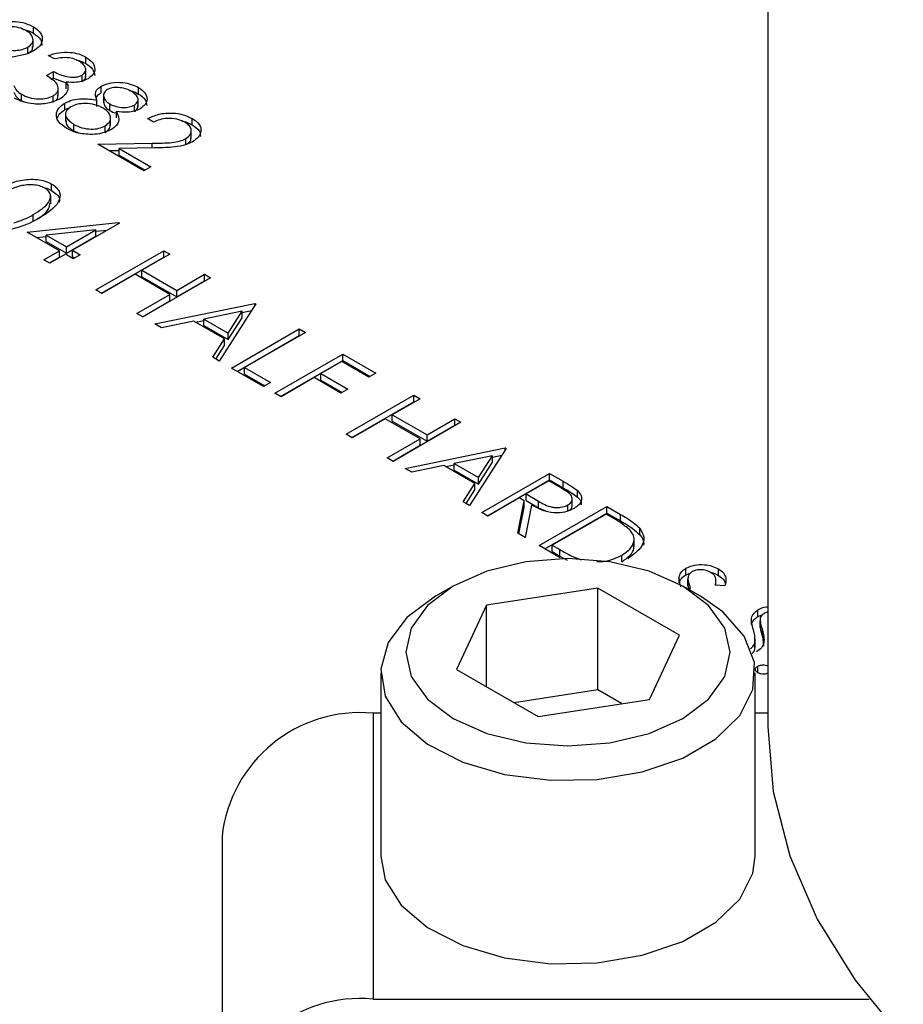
# Model space of a CAD drawing. Header units: inches. Extents: x 1802 to 2468, y -253 to -72.
# Tile 88 of 256: x 1861.73 to 1862.84, y -185.12 to -183.88. Entities that reach past the tile are written whole.
import ezdxf

# ---------------------------------------------------------------- set-up
doc = ezdxf.new("R2010")
doc.units = ezdxf.units.IN
doc.header["$LTSCALE"] = 0.5
doc.header["$MEASUREMENT"] = 0
doc.layers.add('SID-M-S', color=105, linetype='Continuous')

msp = doc.modelspace()

# ---------------------------------------------------------------- linework, layer by layer
at = {"layer": 'SID-M-S'}
for p, q in [((1862.66893, -182.80304), (1862.66893, -184.76804)), ((1861.74981, -183.89998), (1861.74981, -183.89181)), ((1861.74932, -183.91751), (1861.74932, -183.9073)), ((1861.74292, -183.92552), (1861.74292, -183.91735)), ((1861.7761, -183.93211), (1861.76849, -183.92772)), ((1861.8155, -183.9379), (1861.8155, -183.92974)), ((1861.76631, -183.95284), (1861.77501, -183.94781)), ((1861.77501, -183.95598), (1861.77501, -183.94781)), ((1861.8153, -183.9548), (1861.8153, -183.94459)), ((1861.77191, -183.95777), (1861.77501, -183.95598)), ((1861.77501, -183.95598), (1861.79087, -183.96194)), ((1861.79087, -183.96929), (1861.79087, -183.96113)), ((1861.81066, -183.96052), (1861.81066, -183.95235)), ((1861.73492, -183.98433), (1861.73492, -183.97616)), ((1861.78091, -183.97794), (1861.78091, -183.96773)), ((1861.83483, -183.9742), (1861.83483, -183.96603)), ((1861.83768, -183.97663), (1861.83768, -183.98683)), ((1861.88147, -183.97598), (1861.88147, -183.96782)), ((1861.73492, -183.98433), (1861.73975, -183.98639)), ((1861.77447, -183.98644), (1861.77447, -183.97827)), ((1861.78924, -183.99549), (1861.78924, -183.98733)), ((1861.82924, -183.99173), (1861.82924, -183.98357)), ((1861.84545, -183.99664), (1861.84545, -183.98847)), ((1861.88082, -183.99186), (1861.88082, -183.98165)), ((1861.78924, -183.99549), (1861.79554, -183.99296)), ((1861.79004, -184.00012), (1861.79004, -184.01033)), ((1861.85375, -184.00588), (1861.85375, -183.99772)), ((1861.87622, -183.99803), (1861.87622, -183.98987)), ((1861.84623, -184.01557), (1861.84623, -184.00536)), ((1861.90012, -184.01124), (1861.8925, -184.00684)), ((1861.94846, -184.01466), (1861.94846, -184.00649)), ((1861.80054, -184.02221), (1861.80054, -184.01405)), ((1861.80054, -184.02221), (1861.80628, -184.02465)), ((1861.83983, -184.02407), (1861.83983, -184.0159)), ((1861.94737, -184.0314), (1861.94737, -184.0212)), ((1861.83049, -184.03887), (1861.89852, -184.0376)), ((1861.89852, -184.04357), (1861.89852, -184.0376)), ((1861.94057, -184.03915), (1861.94057, -184.03185)), ((1861.88815, -184.07216), (1861.83049, -184.03887)), ((1861.84419, -184.04678), (1861.85737, -184.04653)), ((1861.90126, -184.04351), (1861.85737, -184.04434)), ((1861.85737, -184.04434), (1861.89685, -184.06713)), ((1861.85737, -184.0525), (1861.85737, -184.04434)), ((1861.85737, -184.0525), (1861.88978, -184.07122)), ((1861.89685, -184.06713), (1861.88815, -184.07216)), ((1861.77265, -184.09686), (1861.77265, -184.08869)), ((1861.77144, -184.11349), (1861.77144, -184.10328)), ((1861.74211, -184.14893), (1861.85587, -184.13673)), ((1861.74972, -184.13512), (1861.74972, -184.12695)), ((1861.85587, -184.13673), (1861.85742, -184.13763)), ((1861.85587, -184.13852), (1861.85587, -184.13673)), ((1861.78236, -184.17217), (1861.74211, -184.14893)), ((1861.82791, -184.14587), (1861.76577, -184.15254)), ((1861.79106, -184.16714), (1861.82791, -184.14587)), ((1861.85742, -184.13763), (1861.79867, -184.17154)), ((1861.82791, -184.15403), (1861.82791, -184.14587)), ((1861.82791, -184.1479), (1861.8423, -184.14635)), ((1861.75404, -184.15582), (1861.76577, -184.15456)), ((1861.76577, -184.15254), (1861.79106, -184.16714)), ((1861.76577, -184.16071), (1861.76577, -184.15254)), ((1861.76577, -184.16071), (1861.79106, -184.17531)), ((1861.79106, -184.17531), (1861.82791, -184.15403)), ((1861.76278, -184.18347), (1861.78236, -184.17217)), ((1861.78236, -184.18033), (1861.78236, -184.17217)), ((1861.79106, -184.17531), (1861.79106, -184.16714)), ((1861.79867, -184.17154), (1861.80847, -184.17719)), ((1861.79867, -184.1797), (1861.79867, -184.17154)), ((1861.82805, -184.22115), (1861.9129, -184.17217)), ((1861.9129, -184.17217), (1861.92051, -184.17656)), ((1861.9129, -184.18033), (1861.9129, -184.17217)), ((1861.77039, -184.18787), (1861.76278, -184.18347)), ((1861.76985, -184.18755), (1861.78236, -184.18033)), ((1861.78997, -184.17656), (1861.77039, -184.18787)), ((1861.79976, -184.18221), (1861.78997, -184.17656)), ((1861.79867, -184.1797), (1861.80139, -184.18127)), ((1861.80847, -184.17719), (1861.79976, -184.18221)), ((1861.83512, -184.22523), (1861.9129, -184.18033)), ((1861.92051, -184.17656), (1861.8857, -184.19666)), ((1861.9129, -184.18033), (1861.91344, -184.18065)), ((1861.8857, -184.19666), (1861.92922, -184.22178)), ((1861.8857, -184.20482), (1861.8857, -184.19666)), ((1861.877, -184.20168), (1861.83566, -184.22555)), ((1861.92051, -184.2268), (1861.877, -184.20168)), ((1861.8857, -184.20482), (1861.92922, -184.22994)), ((1861.97164, -184.20608), (1861.88679, -184.25506)), ((1861.92922, -184.22178), (1861.96403, -184.20168)), ((1861.92922, -184.22994), (1861.96403, -184.20985)), ((1861.96403, -184.20168), (1861.97164, -184.20608)), ((1861.96403, -184.20985), (1861.96403, -184.20168)), ((1861.96403, -184.20985), (1861.96457, -184.21016)), ((1861.83566, -184.22555), (1861.82805, -184.22115)), ((1861.92922, -184.22994), (1861.92922, -184.22178)), ((1861.87918, -184.25067), (1861.92051, -184.2268)), ((1861.88625, -184.25475), (1861.92051, -184.23497)), ((1861.92051, -184.23497), (1861.92051, -184.2268)), ((1861.90202, -184.26386), (1862.02712, -184.23811)), ((1862.01104, -184.24792), (1861.96326, -184.25776)), ((1862.02821, -184.23874), (1861.98252, -184.31033)), ((1861.99359, -184.27527), (1862.01104, -184.24792)), ((1862.01104, -184.24958), (1862.02284, -184.24715)), ((1862.01104, -184.25609), (1862.01104, -184.24792)), ((1862.02712, -184.23811), (1862.02821, -184.23874)), ((1862.02712, -184.24044), (1862.02712, -184.23811)), ((1861.88679, -184.25506), (1861.87918, -184.25067)), ((1861.95043, -184.2604), (1861.91033, -184.26865)), ((1861.9889, -184.28261), (1861.95043, -184.2604)), ((1861.95255, -184.26162), (1861.96326, -184.25942)), ((1861.96326, -184.26593), (1861.96326, -184.25776)), ((1861.96326, -184.25776), (1861.99359, -184.27527)), ((1861.99359, -184.28343), (1862.01104, -184.25609)), ((1861.91033, -184.26865), (1861.90202, -184.26386)), ((1861.96326, -184.26593), (1861.99359, -184.28343)), ((1861.99775, -184.31912), (1862.08261, -184.27014)), ((1862.08261, -184.27014), (1862.09022, -184.27453)), ((1862.08261, -184.2783), (1862.08261, -184.27014)), ((1861.97424, -184.30555), (1861.9889, -184.28261)), ((1861.9889, -184.29077), (1861.9889, -184.28261)), ((1861.99359, -184.28343), (1861.99359, -184.27527)), ((1862.00482, -184.3232), (1862.08261, -184.2783)), ((1862.09022, -184.27453), (1862.01407, -184.31849)), ((1862.08261, -184.2783), (1862.08315, -184.27861)), ((1861.97805, -184.30775), (1861.9889, -184.29077)), ((1861.98252, -184.31033), (1861.97424, -184.30555)), ((1862.05215, -184.35052), (1862.137, -184.30154)), ((1862.05922, -184.3546), (1862.137, -184.3097)), ((1862.137, -184.30154), (1862.17834, -184.3254)), ((1862.137, -184.3097), (1862.137, -184.30154)), ((1862.137, -184.3097), (1862.17126, -184.32948)), ((1862.038, -184.34236), (1861.99775, -184.31912)), ((1862.01407, -184.31849), (1862.04671, -184.33733)), ((1862.01407, -184.32666), (1862.01407, -184.31849)), ((1862.13591, -184.31096), (1862.1098, -184.32603)), ((1862.16963, -184.33042), (1862.13591, -184.31096)), ((1862.01407, -184.32666), (1862.03963, -184.34141)), ((1862.1011, -184.33105), (1862.05976, -184.35492)), ((1862.13482, -184.35052), (1862.1011, -184.33105)), ((1862.1098, -184.32603), (1862.14353, -184.3455)), ((1862.1098, -184.33419), (1862.1098, -184.32603)), ((1862.1098, -184.33419), (1862.13645, -184.34958)), ((1862.17834, -184.3254), (1862.16963, -184.33042)), ((1862.04671, -184.33733), (1862.038, -184.34236)), ((1862.14353, -184.3455), (1862.13482, -184.35052)), ((1862.05976, -184.35492), (1862.05215, -184.35052)), ((1862.14135, -184.40202), (1862.2262, -184.35303)), ((1862.23382, -184.35743), (1862.19901, -184.37752)), ((1862.2262, -184.35303), (1862.23382, -184.35743)), ((1862.2262, -184.3612), (1862.2262, -184.35303)), ((1862.14842, -184.4061), (1862.2262, -184.3612)), ((1862.2262, -184.3612), (1862.22675, -184.36151)), ((1862.1903, -184.38255), (1862.14896, -184.40641)), ((1862.23382, -184.40767), (1862.1903, -184.38255)), ((1862.19901, -184.37752), (1862.24252, -184.40264)), ((1862.19901, -184.38569), (1862.19901, -184.37752)), ((1862.24252, -184.40264), (1862.27733, -184.38255)), ((1862.27733, -184.38255), (1862.28495, -184.38694)), ((1862.27733, -184.39071), (1862.27733, -184.38255)), ((1862.19901, -184.38569), (1862.24252, -184.41081)), ((1862.28495, -184.38694), (1862.20009, -184.43593)), ((1862.24252, -184.41081), (1862.27733, -184.39071)), ((1862.27733, -184.39071), (1862.27787, -184.39103)), ((1862.14896, -184.40641), (1862.14135, -184.40202)), ((1862.19248, -184.43153), (1862.23382, -184.40767)), ((1862.23382, -184.41583), (1862.23382, -184.40767)), ((1862.24252, -184.41081), (1862.24252, -184.40264)), ((1862.19955, -184.43562), (1862.23382, -184.41583)), ((1862.21532, -184.44472), (1862.34043, -184.41897)), ((1862.34152, -184.4196), (1862.29583, -184.49119)), ((1862.34043, -184.41897), (1862.34152, -184.4196)), ((1862.34043, -184.42131), (1862.34043, -184.41897)), ((1862.20009, -184.43593), (1862.19248, -184.43153)), ((1862.32435, -184.42879), (1862.27657, -184.43863)), ((1862.30689, -184.45613), (1862.32435, -184.42879)), ((1862.32435, -184.43045), (1862.33614, -184.42802)), ((1862.32435, -184.43695), (1862.32435, -184.42879)), ((1862.22364, -184.44952), (1862.21532, -184.44472)), ((1862.26373, -184.44127), (1862.22364, -184.44952)), ((1862.3022, -184.46347), (1862.26373, -184.44127)), ((1862.26585, -184.44249), (1862.27657, -184.44028)), ((1862.27657, -184.43863), (1862.30689, -184.45613)), ((1862.27657, -184.44679), (1862.27657, -184.43863)), ((1862.30689, -184.4643), (1862.32435, -184.43695)), ((1862.27657, -184.44679), (1862.30689, -184.4643)), ((1862.30689, -184.4643), (1862.30689, -184.45613)), ((1862.31106, -184.49999), (1862.39591, -184.451)), ((1862.39591, -184.451), (1862.41289, -184.4608)), ((1862.39591, -184.45917), (1862.39591, -184.451)), ((1862.28755, -184.48642), (1862.3022, -184.46347)), ((1862.3022, -184.47164), (1862.3022, -184.46347)), ((1862.31813, -184.50407), (1862.39591, -184.45917)), ((1862.39482, -184.46042), (1862.36654, -184.47675)), ((1862.41073, -184.46961), (1862.39482, -184.46042)), ((1862.39591, -184.45917), (1862.41289, -184.46897)), ((1862.41289, -184.46897), (1862.41289, -184.4608)), ((1862.29136, -184.48861), (1862.3022, -184.47164)), ((1862.35783, -184.48177), (1862.31867, -184.50438)), ((1862.36402, -184.48535), (1862.35783, -184.48177)), ((1862.36654, -184.47675), (1862.38195, -184.48579)), ((1862.36654, -184.48492), (1862.36654, -184.47675)), ((1862.42433, -184.49198), (1862.42433, -184.48177)), ((1862.43096, -184.48073), (1862.43096, -184.47257)), ((1862.29583, -184.49119), (1862.28755, -184.48642)), ((1862.35603, -184.52595), (1862.36402, -184.48535)), ((1862.35747, -184.52678), (1862.36402, -184.49351)), ((1862.36402, -184.49351), (1862.36402, -184.48535)), ((1862.37344, -184.49078), (1862.36545, -184.53139)), ((1862.36654, -184.48492), (1862.38195, -184.49395)), ((1862.38195, -184.49395), (1862.38195, -184.48579)), ((1862.38195, -184.49395), (1862.39062, -184.49765)), ((1862.38285, -184.54143), (1862.46771, -184.49245)), ((1862.41892, -184.49863), (1862.41892, -184.49047)), ((1862.46771, -184.49245), (1862.48484, -184.50234)), ((1862.46771, -184.50062), (1862.46771, -184.49245)), ((1862.31867, -184.50438), (1862.31106, -184.49999)), ((1862.38993, -184.54552), (1862.46771, -184.50062)), ((1862.46662, -184.50187), (1862.39917, -184.54081)), ((1862.47259, -184.50531), (1862.46662, -184.50187)), ((1862.46771, -184.50062), (1862.48484, -184.51051)), ((1862.48484, -184.51051), (1862.48484, -184.50234)), ((1862.36545, -184.53139), (1862.35603, -184.52595)), ((1862.50871, -184.52782), (1862.50871, -184.51965)), ((1862.40915, -184.55661), (1862.38285, -184.54143)), ((1862.39917, -184.54081), (1862.40891, -184.54643)), ((1862.39917, -184.54897), (1862.39917, -184.54081)), ((1862.50167, -184.54286), (1862.50167, -184.53266)), ((1862.39917, -184.54897), (1862.40891, -184.55459)), ((1862.40891, -184.55459), (1862.40891, -184.54643)), ((1862.40891, -184.55459), (1862.41806, -184.55954)), ((1862.48623, -184.56151), (1862.48623, -184.55335)), ((1862.36636, -184.56169), (1862.31737, -184.5734)), ((1862.41893, -184.55769), (1862.36636, -184.56169)), ((1862.4715, -184.56169), (1862.41893, -184.55769)), ((1862.52049, -184.5734), (1862.4715, -184.56169)), ((1862.31737, -184.5734), (1862.2753, -184.59204)), ((1862.56256, -184.59204), (1862.52049, -184.5734)), ((1862.5583, -184.58818), (1862.5583, -184.58002)), ((1862.56648, -184.57799), (1862.56648, -184.56982)), ((1862.56648, -184.57799), (1862.57184, -184.57603)), ((1862.60719, -184.57863), (1862.60719, -184.57046)), ((1862.2753, -184.59204), (1862.24302, -184.61633)), ((1862.27527, -184.59205), (1862.25317, -184.60482)), ((1862.59484, -184.61633), (1862.56256, -184.59204)), ((1862.58468, -184.60482), (1862.56258, -184.59205)), ((1862.56907, -184.58178), (1862.56907, -184.59199)), ((1862.56908, -184.59173), (1862.56908, -184.58357)), ((1862.56918, -184.59097), (1862.56908, -184.59173)), ((1862.56908, -184.59173), (1862.57018, -184.59644)), ((1862.61543, -184.5918), (1862.60333, -184.59084)), ((1862.6041, -184.5909), (1862.6041, -184.58395)), ((1862.2532, -184.6048), (1862.21719, -184.6316)), ((1862.45629, -184.59447), (1862.31687, -184.61604)), ((1862.55835, -184.65339), (1862.45629, -184.59447)), ((1862.45629, -184.72206), (1862.45629, -184.59447)), ((1862.57204, -184.59751), (1862.57204, -184.59503)), ((1862.61278, -184.62442), (1862.58468, -184.60482)), ((1862.24302, -184.61633), (1862.22273, -184.64461)), ((1862.31687, -184.61604), (1862.27951, -184.69652)), ((1862.31687, -184.71809), (1862.31687, -184.61604)), ((1862.61513, -184.64461), (1862.59484, -184.61633)), ((1862.63945, -184.65464), (1862.61278, -184.62442)), ((1862.65677, -184.63011), (1862.65677, -184.62195)), ((1862.65677, -184.63011), (1862.66213, -184.62816)), ((1862.66893, -184.6245), (1862.66474, -184.62614)), ((1862.21719, -184.6316), (1862.19386, -184.66273)), ((1862.6486, -184.64031), (1862.6486, -184.63214)), ((1862.65937, -184.6339), (1862.65937, -184.64411)), ((1862.65937, -184.64386), (1862.65937, -184.63569)), ((1862.22273, -184.64461), (1862.2158, -184.67496)), ((1862.52099, -184.73388), (1862.55835, -184.65339)), ((1862.62205, -184.67496), (1862.61513, -184.64461)), ((1862.65226, -184.68774), (1862.63945, -184.65464)), ((1862.65948, -184.64309), (1862.65937, -184.64386)), ((1862.66233, -184.65532), (1862.66233, -184.64716)), ((1862.19386, -184.66273), (1862.18467, -184.69622)), ((1862.65273, -184.67164), (1862.65273, -184.66347)), ((1862.65318, -184.66887), (1862.65318, -184.65866)), ((1862.66233, -184.65532), (1862.66351, -184.6673)), ((1862.2158, -184.67496), (1862.22273, -184.70531)), ((1862.61513, -184.70531), (1862.62205, -184.67496)), ((1862.64744, -184.6704), (1862.64744, -184.67004)), ((1862.65042, -184.72164), (1862.65226, -184.68774)), ((1862.18455, -184.70047), (1862.18455, -184.93013)), ((1862.18467, -184.69622), (1862.1902, -184.72999)), ((1862.27951, -184.69652), (1862.38157, -184.75544)), ((1862.6533, -184.93013), (1862.6533, -184.70047)), ((1862.65645, -184.70064), (1862.65645, -184.69247)), ((1862.22273, -184.70531), (1862.24302, -184.73359)), ((1862.59484, -184.73359), (1862.61513, -184.70531)), ((1862.45629, -184.72206), (1862.35175, -184.73823)), ((1862.48611, -184.73927), (1862.45629, -184.72206)), ((1862.63403, -184.75421), (1862.65042, -184.72164)), ((1862.1902, -184.72999), (1862.2101, -184.7619)), ((1862.24302, -184.73359), (1862.2753, -184.75787)), ((1862.38157, -184.75544), (1862.52099, -184.73388)), ((1862.56256, -184.75787), (1862.59484, -184.73359)), ((1862.17493, -184.75117), (1862.17493, -185.10908)), ((1862.18455, -184.75117), (1862.17493, -184.75117)), ((1862.66893, -184.75117), (1862.6533, -184.75117)), ((1862.2101, -184.7619), (1862.24312, -184.78995)), ((1862.2753, -184.75787), (1862.31737, -184.77651)), ((1862.52049, -184.77651), (1862.56256, -184.75787)), ((1862.60412, -184.7834), (1862.63403, -184.75421)), ((1862.31737, -184.77651), (1862.36636, -184.78822)), ((1862.4715, -184.78822), (1862.52049, -184.77651)), ((1862.66893, -184.76804), (1862.67585, -184.84938)), ((1862.24312, -184.78995), (1862.28719, -184.81238)), ((1862.36636, -184.78822), (1862.41893, -184.79222)), ((1862.41893, -184.79222), (1862.4715, -184.78822)), ((1862.56258, -184.80738), (1862.60412, -184.7834)), ((1862.28719, -184.81238), (1862.33954, -184.82778)), ((1862.51201, -184.82465), (1862.56258, -184.80738)), ((1862.45559, -184.83411), (1862.51201, -184.82465)), ((1862.33954, -184.82778), (1862.39687, -184.83517)), ((1862.39687, -184.83517), (1862.45559, -184.83411)), ((1862.67585, -184.84938), (1862.69655, -184.92994)), ((1861.98593, -184.90549), (1861.98593, -185.26341)), ((1862.18455, -184.93013), (1862.1902, -184.95964)), ((1862.65042, -184.95129), (1862.6533, -184.93013)), ((1862.69655, -184.92994), (1862.73083, -185.00893)), ((1862.1902, -184.95964), (1862.2101, -184.99155)), ((1862.63403, -184.98386), (1862.65042, -184.95129)), ((1862.60412, -185.01305), (1862.63403, -184.98386)), ((1862.2101, -184.99155), (1862.24312, -185.0196)), ((1862.73083, -185.00893), (1862.77835, -185.08561)), ((1862.24312, -185.0196), (1862.28719, -185.04203)), ((1862.56258, -185.03703), (1862.60412, -185.01305)), ((1862.51201, -185.0543), (1862.56258, -185.03703)), ((1862.28719, -185.04203), (1862.33954, -185.05743)), ((1862.33954, -185.05743), (1862.39687, -185.06483)), ((1862.45559, -185.06376), (1862.51201, -185.0543)), ((1862.39687, -185.06483), (1862.45559, -185.06376)), ((1862.77835, -185.08561), (1862.83867, -185.15923)), ((1862.17493, -185.10908), (1862.79593, -185.10908))]:
    msp.add_line(p, q, dxfattribs=at)
for centre in [(1862.15918, -184.92478), (1862.15918, -185.2827)]:
    msp.add_arc(centre, 0.17432, 84.81742, 173.64866, dxfattribs=at)
for points, knots in [([(1861.69681, -183.89122), (1861.70119, -183.88923), (1861.70995, -183.88524), (1861.72596, -183.88465), (1861.73975, -183.88699), (1861.74646, -183.8902), (1861.74981, -183.89181)], [0, 0, 0, 0, 0.2795384, 0.558851, 0.7794523, 1, 1, 1, 1]), ([(1861.74071, -183.89661), (1861.73781, -183.89523), (1861.73201, -183.89247), (1861.72151, -183.89135), (1861.71177, -183.89216), (1861.70715, -183.8943), (1861.70485, -183.89537)], [0, 0, 0, 0, 0.2800921, 0.5600105, 0.7801305, 1, 1, 1, 1]), ([(1861.73727, -183.89524), (1861.73796, -183.89535), (1861.74282, -183.89615), (1861.74658, -183.89821), (1861.74981, -183.89998)], [0, 0, 0, 0, 0.1419732, 1, 1, 1, 1]), ([(1861.74292, -183.91735), (1861.74518, -183.9156), (1861.74969, -183.91208), (1861.74953, -183.90579), (1861.74652, -183.90047), (1861.74265, -183.8979), (1861.74071, -183.89661)], [0, 0, 0, 0, 0.2787219, 0.5585693, 0.7791712, 1, 1, 1, 1]), ([(1861.74981, -183.89181), (1861.75321, -183.8943), (1861.76001, -183.89927), (1861.76184, -183.90832), (1861.75819, -183.91627), (1861.75275, -183.92012), (1861.75003, -183.92204)], [0, 0, 0, 0, 0.2797299, 0.5591633, 0.7796116, 1, 1, 1, 1]), ([(1861.74981, -183.89998), (1861.75337, -183.90246), (1861.75976, -183.90691), (1861.76018, -183.91263), (1861.76037, -183.91516)], [0, 0, 0, 0, 0.55803835, 1, 1, 1, 1]), ([(1861.70777, -183.91653), (1861.7106, -183.91792), (1861.71625, -183.92069), (1861.72672, -183.9217), (1861.73618, -183.92056), (1861.74068, -183.91842), (1861.74292, -183.91735)], [0, 0, 0, 0, 0.2803193, 0.5595299, 0.7797528, 1, 1, 1, 1]), ([(1861.75003, -183.92204), (1861.74664, -183.92364), (1861.74106, -183.92627), (1861.73174, -183.92845), (1861.72363, -183.92982), (1861.7181, -183.93046), (1861.71533, -183.93079)], [0, 0, 0, 0, 0.3392949, 0.5594254, 0.7796947, 1, 1, 1, 1]), ([(1861.74292, -183.92552), (1861.74535, -183.92377), (1861.74913, -183.92107), (1861.74884, -183.91768), (1861.74873, -183.91648)], [0, 0, 0, 0, 0.6442617, 1, 1, 1, 1]), ([(1861.76849, -183.92772), (1861.77273, -183.9264), (1861.7812, -183.92376), (1861.79489, -183.92334), (1861.80688, -183.92548), (1861.81263, -183.92832), (1861.8155, -183.92974)], [0, 0, 0, 0, 0.2802877, 0.5596797, 0.7797465, 1, 1, 1, 1]), ([(1861.8069, -183.93482), (1861.80452, -183.93365), (1861.79976, -183.93131), (1861.78851, -183.92971), (1861.78081, -183.9312), (1861.7761, -183.93211)], [0, 0, 0, 0, 0.280636, 0.5603644, 1, 1, 1, 1]), ([(1861.80381, -183.93352), (1861.80471, -183.93368), (1861.80924, -183.93443), (1861.81272, -183.93636), (1861.8155, -183.9379)], [0, 0, 0, 0, 0.199798, 1, 1, 1, 1]), ([(1861.81066, -183.95235), (1861.81245, -183.95082), (1861.81605, -183.94775), (1861.81505, -183.94083), (1861.80999, -183.9371), (1861.8069, -183.93482)], [0, 0, 0, 0, 0.278859, 0.5600742, 1, 1, 1, 1]), ([(1861.8155, -183.92974), (1861.81857, -183.93193), (1861.8247, -183.93632), (1861.82747, -183.94421), (1861.82528, -183.9515), (1861.82059, -183.95501), (1861.81824, -183.95677)], [0, 0, 0, 0, 0.280085, 0.5598683, 0.7800992, 1, 1, 1, 1]), ([(1861.8155, -183.9379), (1861.81866, -183.9401), (1861.82489, -183.94443), (1861.82601, -183.95001), (1861.82657, -183.95277)], [0, 0, 0, 0, 0.5069595, 1, 1, 1, 1]), ([(1861.77501, -183.94781), (1861.78025, -183.95032), (1861.7881, -183.95409), (1861.80011, -183.95527), (1861.80674, -183.95422), (1861.80935, -183.95298), (1861.81066, -183.95235)], [0, 0, 0, 0, 0.4994185, 0.749016, 0.8745437, 1, 1, 1, 1]), ([(1861.77447, -183.97827), (1861.77583, -183.97734), (1861.77854, -183.97549), (1861.78125, -183.97088), (1861.78066, -183.9621), (1861.77205, -183.95654), (1861.76631, -183.95284)], [0, 0, 0, 0, 0.125587, 0.2511907, 0.500605, 1, 1, 1, 1]), ([(1861.81824, -183.95677), (1861.81614, -183.95782), (1861.81195, -183.95993), (1861.80238, -183.96192), (1861.79523, -183.96143), (1861.79087, -183.96113)], [0, 0, 0, 0, 0.2805082, 0.5607923, 1, 1, 1, 1]), ([(1861.79087, -183.96113), (1861.79182, -183.96286), (1861.79351, -183.96596), (1861.79303, -183.96919), (1861.79283, -183.97062)], [0, 0, 0, 0, 0.5597945, 1, 1, 1, 1]), ([(1861.81066, -183.96052), (1861.81269, -183.959), (1861.81546, -183.95693), (1861.81497, -183.95445), (1861.81484, -183.95379)], [0, 0, 0, 0, 0.7358714, 1, 1, 1, 1]), ([(1861.83483, -183.96603), (1861.83883, -183.96442), (1861.84684, -183.96119), (1861.86089, -183.96116), (1861.87276, -183.96353), (1861.87857, -183.96639), (1861.88147, -183.96782)], [0, 0, 0, 0, 0.2788058, 0.5584573, 0.7791595, 1, 1, 1, 1]), ([(1861.72533, -183.96533), (1861.72624, -183.96761), (1861.72788, -183.97171), (1861.73276, -183.9748), (1861.73492, -183.97616)], [0, 0, 0, 0, 0.558748, 1, 1, 1, 1]), ([(1861.72533, -183.97349), (1861.72624, -183.97578), (1861.72788, -183.97988), (1861.73276, -183.98296), (1861.73492, -183.98433)], [0, 0, 0, 0, 0.558748, 1, 1, 1, 1]), ([(1861.73492, -183.97616), (1861.73806, -183.97775), (1861.74432, -183.98091), (1861.75583, -183.98247), (1861.7667, -183.98177), (1861.77188, -183.97943), (1861.77447, -183.97827)], [0, 0, 0, 0, 0.2805991, 0.5601509, 0.7803026, 1, 1, 1, 1]), ([(1861.79283, -183.97062), (1861.79186, -183.97305), (1861.79012, -183.97741), (1861.78505, -183.98077), (1861.78282, -183.98224)], [0, 0, 0, 0, 0.5594191, 1, 1, 1, 1]), ([(1861.82924, -183.98357), (1861.82801, -183.98007), (1861.8263, -183.97518), (1861.8302, -183.9692), (1861.83329, -183.96709), (1861.83483, -183.96603)], [0, 0, 0, 0, 0.5577522, 0.7789324, 1, 1, 1, 1]), ([(1861.82882, -183.9801), (1861.82932, -183.97921), (1861.83054, -183.977), (1861.83323, -183.97524), (1861.83483, -183.9742)], [0, 0, 0, 0, 0.4033711, 1, 1, 1, 1]), ([(1861.84233, -183.9705), (1861.84055, -183.97207), (1861.83699, -183.97523), (1861.83776, -183.9806), (1861.84046, -183.98514), (1861.84379, -183.98736), (1861.84545, -183.98847)], [0, 0, 0, 0, 0.2777214, 0.5582236, 0.7790716, 1, 1, 1, 1]), ([(1861.87234, -183.9726), (1861.86996, -183.9714), (1861.86521, -183.969), (1861.85662, -183.96765), (1861.84829, -183.96788), (1861.84431, -183.96963), (1861.84233, -183.9705)], [0, 0, 0, 0, 0.2806507, 0.5605655, 0.7806204, 1, 1, 1, 1]), ([(1861.86988, -183.97153), (1861.87073, -183.97169), (1861.87519, -183.97253), (1861.87866, -183.97444), (1861.88147, -183.97598)], [0, 0, 0, 0, 0.1903595, 1, 1, 1, 1]), ([(1861.87622, -183.98987), (1861.87794, -183.98835), (1861.88141, -183.9853), (1861.88079, -183.97843), (1861.87555, -183.97481), (1861.87234, -183.9726)], [0, 0, 0, 0, 0.2789711, 0.5599188, 1, 1, 1, 1]), ([(1861.88147, -183.96782), (1861.88448, -183.96999), (1861.8905, -183.97432), (1861.89284, -183.98214), (1861.89054, -183.98927), (1861.88587, -183.99271), (1861.88354, -183.99443)], [0, 0, 0, 0, 0.2799289, 0.5596229, 0.7799456, 1, 1, 1, 1]), ([(1861.88147, -183.97598), (1861.88458, -183.97815), (1861.89058, -183.98233), (1861.89144, -183.98772), (1861.89186, -183.99032)], [0, 0, 0, 0, 0.5182011, 1, 1, 1, 1]), ([(1861.78282, -183.98224), (1861.77804, -183.9843), (1861.76849, -183.9884), (1861.75137, -183.98909), (1861.7367, -183.98636), (1861.72962, -183.98286), (1861.72608, -183.98111)], [0, 0, 0, 0, 0.279304, 0.55883826, 0.77927695, 1, 1, 1, 1]), ([(1861.77745, -183.98412), (1861.77771, -183.98393), (1861.77924, -183.98279), (1861.78073, -183.98028), (1861.78033, -183.97801), (1861.78014, -183.97693)], [0, 0, 0, 0, 0.09586224, 0.5737014, 1, 1, 1, 1]), ([(1861.79176, -184.01902), (1861.78791, -184.0165), (1861.78023, -184.01148), (1861.77755, -184.00199), (1861.78075, -183.99349), (1861.78641, -183.98938), (1861.78924, -183.98733)], [0, 0, 0, 0, 0.2805448, 0.5592692, 0.7798157, 1, 1, 1, 1]), ([(1861.78924, -183.98733), (1861.79236, -183.98585), (1861.79858, -183.9829), (1861.81308, -183.98111), (1861.82311, -183.98264), (1861.82924, -183.98357)], [0, 0, 0, 0, 0.2799866, 0.5599013, 1, 1, 1, 1]), ([(1861.83694, -183.99361), (1861.8337, -183.99203), (1861.82723, -183.98888), (1861.81546, -183.98757), (1861.80447, -183.98832), (1861.79922, -183.99069), (1861.7966, -183.99187)], [0, 0, 0, 0, 0.2802829, 0.5601377, 0.7802983, 1, 1, 1, 1]), ([(1861.83812, -183.98581), (1861.83805, -183.98691), (1861.83788, -183.98947), (1861.84055, -183.99331), (1861.84382, -183.99553), (1861.84545, -183.99664)], [0, 0, 0, 0, 0.2732103, 0.636539, 1, 1, 1, 1]), ([(1861.84545, -183.98847), (1861.84794, -183.98964), (1861.85292, -183.99196), (1861.86181, -183.99312), (1861.87012, -183.99244), (1861.87419, -183.99072), (1861.87622, -183.98987)], [0, 0, 0, 0, 0.28023702, 0.56014541, 0.78043479, 1, 1, 1, 1]), ([(1861.78004, -184.00593), (1861.78045, -184.00456), (1861.78164, -184.0006), (1861.78624, -183.99751), (1861.78924, -183.99549)], [0, 0, 0, 0, 0.3463752, 1, 1, 1, 1]), ([(1861.7966, -183.99187), (1861.79425, -183.99378), (1861.78954, -183.9976), (1861.78991, -184.00645), (1861.79651, -184.01117), (1861.80054, -184.01405)], [0, 0, 0, 0, 0.2798334, 0.5601982, 1, 1, 1, 1]), ([(1861.83983, -184.0159), (1861.84215, -184.01399), (1861.8468, -184.01015), (1861.84637, -184.00344), (1861.84316, -183.99775), (1861.83901, -183.99499), (1861.83694, -183.99361)], [0, 0, 0, 0, 0.2783033, 0.5585094, 0.7791463, 1, 1, 1, 1]), ([(1861.84545, -183.99664), (1861.84783, -183.99797), (1861.85033, -183.99938), (1861.85359, -183.99979), (1861.85375, -183.99981)], [0, 0, 0, 0, 0.9510596, 1, 1, 1, 1]), ([(1861.85375, -183.99772), (1861.85564, -184.00218), (1861.85828, -184.0084), (1861.8536, -184.01618), (1861.8496, -184.01886), (1861.84759, -184.02021)], [0, 0, 0, 0, 0.5582714, 0.7790888, 1, 1, 1, 1]), ([(1861.88354, -183.99443), (1861.88124, -183.99554), (1861.87663, -183.99777), (1861.86591, -183.9993), (1861.85836, -183.99832), (1861.85375, -183.99772)], [0, 0, 0, 0, 0.2801589, 0.560243, 1, 1, 1, 1]), ([(1861.87622, -183.99803), (1861.87815, -183.99651), (1861.88095, -183.99431), (1861.88047, -183.99167), (1861.88032, -183.99085)], [0, 0, 0, 0, 0.6877315, 1, 1, 1, 1]), ([(1861.8925, -184.00684), (1861.89712, -184.00475), (1861.90635, -184.00056), (1861.92302, -183.9993), (1861.93789, -184.00135), (1861.94493, -184.00478), (1861.94846, -184.00649)], [0, 0, 0, 0, 0.2800291, 0.5595146, 0.7796675, 1, 1, 1, 1]), ([(1861.79079, -184.0093), (1861.79066, -184.01054), (1861.79014, -184.01546), (1861.79609, -184.01932), (1861.80054, -184.02221)], [0, 0, 0, 0, 0.2520265, 1, 1, 1, 1]), ([(1861.93937, -184.01129), (1861.93617, -184.00979), (1861.92979, -184.00678), (1861.91795, -184.00606), (1861.90778, -184.00786), (1861.90267, -184.01011), (1861.90012, -184.01124)], [0, 0, 0, 0, 0.2796987, 0.5588466, 0.7791762, 1, 1, 1, 1]), ([(1861.93537, -184.00976), (1861.93605, -184.00985), (1861.94117, -184.01055), (1861.94507, -184.01275), (1861.94846, -184.01466)], [0, 0, 0, 0, 0.131317, 1, 1, 1, 1]), ([(1861.94057, -184.03185), (1861.94284, -184.03013), (1861.94738, -184.02668), (1861.94775, -184.02048), (1861.94509, -184.01514), (1861.94127, -184.01257), (1861.93937, -184.01129)], [0, 0, 0, 0, 0.2791258, 0.5589784, 0.77935, 1, 1, 1, 1]), ([(1861.94846, -184.00649), (1861.95189, -184.00888), (1861.95874, -184.01365), (1861.96023, -184.02249), (1861.95694, -184.03027), (1861.95156, -184.03399), (1861.94887, -184.03585)], [0, 0, 0, 0, 0.2798903, 0.5592237, 0.7795824, 1, 1, 1, 1]), ([(1861.82359, -184.02665), (1861.81683, -184.02633), (1861.80469, -184.02576), (1861.79572, -184.02109), (1861.79176, -184.01902)], [0, 0, 0, 0, 0.55775788, 1, 1, 1, 1]), ([(1861.80054, -184.01405), (1861.80367, -184.01562), (1861.8099, -184.01875), (1861.8214, -184.02025), (1861.83214, -184.01939), (1861.83727, -184.01706), (1861.83983, -184.0159)], [0, 0, 0, 0, 0.2806017, 0.5599618, 0.7801797, 1, 1, 1, 1]), ([(1861.84759, -184.02021), (1861.84364, -184.0221), (1861.83657, -184.02547), (1861.82756, -184.02629), (1861.82359, -184.02665)], [0, 0, 0, 0, 0.559346, 1, 1, 1, 1]), ([(1861.83983, -184.02407), (1861.84234, -184.02217), (1861.84617, -184.01928), (1861.84578, -184.01575), (1861.84564, -184.01454)], [0, 0, 0, 0, 0.6585663, 1, 1, 1, 1]), ([(1861.94846, -184.01466), (1861.95205, -184.01703), (1861.95836, -184.02121), (1861.9587, -184.02669), (1861.95884, -184.02905)], [0, 0, 0, 0, 0.5694144, 1, 1, 1, 1]), ([(1861.89852, -184.0376), (1861.90678, -184.03753), (1861.91828, -184.03743), (1861.93296, -184.03545), (1861.93804, -184.03305), (1861.94057, -184.03185)], [0, 0, 0, 0, 0.5607172, 0.7805321, 1, 1, 1, 1]), ([(1861.94887, -184.03585), (1861.94516, -184.03759), (1861.93773, -184.04109), (1861.92077, -184.04304), (1861.90866, -184.04333), (1861.90126, -184.04351)], [0, 0, 0, 0, 0.2792879, 0.5591538, 1, 1, 1, 1]), ([(1861.94215, -184.03852), (1861.94384, -184.03727), (1861.94711, -184.03487), (1861.94694, -184.03182), (1861.94686, -184.03036)], [0, 0, 0, 0, 0.5193613, 1, 1, 1, 1]), ([(1861.69965, -184.09808), (1861.71011, -184.09242), (1861.7232, -184.08534), (1861.74385, -184.08255), (1861.75442, -184.0828), (1861.76461, -184.08474), (1861.76997, -184.08738), (1861.77265, -184.08869)], [0, 0, 0, 0, 0.498702, 0.6241765, 0.7494675, 0.8747453, 1, 1, 1, 1]), ([(1861.7642, -184.09386), (1861.76206, -184.09285), (1861.75778, -184.09083), (1861.74964, -184.08957), (1861.74135, -184.0896), (1861.7254, -184.09233), (1861.71534, -184.09796), (1861.70729, -184.10246)], [0, 0, 0, 0, 0.1251388, 0.2504182, 0.3755189, 0.5008471, 1, 1, 1, 1]), ([(1861.74972, -184.12695), (1861.75729, -184.12222), (1861.76862, -184.11514), (1861.77234, -184.10382), (1861.76942, -184.09758), (1861.76594, -184.0951), (1861.7642, -184.09386)], [0, 0, 0, 0, 0.50007152, 0.74902056, 0.87459845, 1, 1, 1, 1]), ([(1861.77265, -184.08869), (1861.77495, -184.09025), (1861.77954, -184.09336), (1861.78422, -184.10117), (1861.78153, -184.11597), (1861.767, -184.1252), (1861.7573, -184.13137)], [0, 0, 0, 0, 0.1256001, 0.2511969, 0.5005813, 1, 1, 1, 1]), ([(1861.76117, -184.09262), (1861.76221, -184.09281), (1861.76661, -184.0936), (1861.77004, -184.09545), (1861.77265, -184.09686)], [0, 0, 0, 0, 0.2377763, 1, 1, 1, 1]), ([(1861.77265, -184.09686), (1861.77489, -184.09841), (1861.77938, -184.10152), (1861.78324, -184.10676), (1861.78236, -184.11013), (1861.78201, -184.11147)], [0, 0, 0, 0, 0.3758791, 0.7517484, 1, 1, 1, 1]), ([(1861.74972, -184.13512), (1861.75778, -184.1304), (1861.76901, -184.12382), (1861.77032, -184.11492), (1861.77069, -184.1124)], [0, 0, 0, 0, 0.7173368, 1, 1, 1, 1]), ([(1861.7573, -184.13137), (1861.74664, -184.13697), (1861.73067, -184.14537), (1861.70506, -184.14684), (1861.69154, -184.14416), (1861.68614, -184.14151), (1861.68345, -184.14019)], [0, 0, 0, 0, 0.4994065, 0.7487427, 0.8743724, 1, 1, 1, 1]), ([(1861.72518, -184.13741), (1861.73017, -184.13578), (1861.73909, -184.13286), (1861.74647, -184.12876), (1861.74972, -184.12695)], [0, 0, 0, 0, 0.55959879, 1, 1, 1, 1]), ([(1862.41892, -184.49047), (1862.42007, -184.4897), (1862.42238, -184.48816), (1862.42408, -184.48523), (1862.42456, -184.48219), (1862.42242, -184.47616), (1862.41592, -184.47252), (1862.41073, -184.46961)], [0, 0, 0, 0, 0.1253074, 0.250617, 0.3759543, 0.5012806, 1, 1, 1, 1]), ([(1862.41289, -184.4608), (1862.41651, -184.46288), (1862.42296, -184.46658), (1862.42852, -184.47074), (1862.43096, -184.47257)], [0, 0, 0, 0, 0.5602397, 1, 1, 1, 1]), ([(1862.41289, -184.46897), (1862.41651, -184.47104), (1862.42296, -184.47475), (1862.42852, -184.47891), (1862.43096, -184.48073)], [0, 0, 0, 0, 0.5602397, 1, 1, 1, 1]), ([(1862.43096, -184.47257), (1862.43274, -184.47462), (1862.43629, -184.47871), (1862.43618, -184.48524), (1862.43268, -184.49083), (1862.42858, -184.49352), (1862.42652, -184.49487)], [0, 0, 0, 0, 0.2797971, 0.5594998, 0.7796265, 1, 1, 1, 1]), ([(1862.43096, -184.48073), (1862.43292, -184.48278), (1862.43587, -184.48585), (1862.43553, -184.48931), (1862.43541, -184.49047)], [0, 0, 0, 0, 0.66333642, 1, 1, 1, 1]), ([(1862.42652, -184.49487), (1862.42362, -184.49629), (1862.41781, -184.49913), (1862.40648, -184.50083), (1862.38979, -184.49942), (1862.38018, -184.49434), (1862.37344, -184.49078)], [0, 0, 0, 0, 0.1871202, 0.3739789, 0.5609112, 1, 1, 1, 1]), ([(1862.38195, -184.48579), (1862.38718, -184.48879), (1862.39372, -184.49254), (1862.4043, -184.49386), (1862.41157, -184.49356), (1862.41599, -184.4917), (1862.41892, -184.49047)], [0, 0, 0, 0, 0.4998271, 0.6254978, 0.7512079, 1, 1, 1, 1]), ([(1862.4206, -184.49735), (1862.42112, -184.49699), (1862.42276, -184.49584), (1862.42404, -184.49358), (1862.42416, -184.49176), (1862.42422, -184.49095)], [0, 0, 0, 0, 0.2070218, 0.6469787, 1, 1, 1, 1]), ([(1862.49628, -184.52174), (1862.4923, -184.51846), (1862.48519, -184.5126), (1862.47644, -184.50754), (1862.47259, -184.50531)], [0, 0, 0, 0, 0.5595421, 1, 1, 1, 1]), ([(1862.48484, -184.50234), (1862.48993, -184.50529), (1862.49902, -184.51055), (1862.50575, -184.51687), (1862.50871, -184.51965)], [0, 0, 0, 0, 0.5604447, 1, 1, 1, 1]), ([(1862.48484, -184.51051), (1862.48993, -184.51345), (1862.49902, -184.51871), (1862.50575, -184.52504), (1862.50871, -184.52782)], [0, 0, 0, 0, 0.5604447, 1, 1, 1, 1]), ([(1862.48623, -184.55335), (1862.48993, -184.5509), (1862.49732, -184.546), (1862.50205, -184.53719), (1862.5017, -184.52873), (1862.49809, -184.52407), (1862.49628, -184.52174)], [0, 0, 0, 0, 0.2801784, 0.5597646, 0.7797967, 1, 1, 1, 1]), ([(1862.50871, -184.51965), (1862.51093, -184.52335), (1862.51539, -184.53076), (1862.51158, -184.54507), (1862.50056, -184.55295), (1862.49383, -184.55775)], [0, 0, 0, 0, 0.28026406, 0.56071475, 1, 1, 1, 1]), ([(1862.50871, -184.52782), (1862.51153, -184.53153), (1862.51475, -184.53578), (1862.51349, -184.54017), (1862.51334, -184.54072)], [0, 0, 0, 0, 0.87476479, 1, 1, 1, 1]), ([(1862.48623, -184.56151), (1862.48986, -184.55906), (1862.49709, -184.55417), (1862.50183, -184.54691), (1862.50131, -184.54277), (1862.50119, -184.54185)], [0, 0, 0, 0, 0.4379411, 0.8749567, 1, 1, 1, 1]), ([(1862.40891, -184.54643), (1862.41347, -184.54908), (1862.4216, -184.5538), (1862.43114, -184.55754), (1862.43533, -184.55919)], [0, 0, 0, 0, 0.5604262, 1, 1, 1, 1]), ([(1862.45523, -184.56145), (1862.45878, -184.56137), (1862.47057, -184.5611), (1862.47979, -184.55654), (1862.48623, -184.55335)], [0, 0, 0, 0, 0.3013496, 1, 1, 1, 1]), ([(1862.56648, -184.56982), (1862.56986, -184.5683), (1862.57662, -184.56524), (1862.58896, -184.56481), (1862.5995, -184.56672), (1862.60463, -184.56921), (1862.60719, -184.57046)], [0, 0, 0, 0, 0.27955263, 0.5587984, 0.77937773, 1, 1, 1, 1]), ([(1862.5583, -184.58002), (1862.55901, -184.57788), (1862.56027, -184.57407), (1862.56458, -184.57112), (1862.56648, -184.56982)], [0, 0, 0, 0, 0.5598405, 1, 1, 1, 1]), ([(1862.5583, -184.58818), (1862.55901, -184.58605), (1862.56027, -184.58224), (1862.56458, -184.57929), (1862.56648, -184.57799)], [0, 0, 0, 0, 0.5598405, 1, 1, 1, 1]), ([(1862.56028, -184.59312), (1862.55964, -184.59092), (1862.55837, -184.58658), (1862.55833, -184.58219), (1862.5583, -184.58002)], [0, 0, 0, 0, 0.5069559, 1, 1, 1, 1]), ([(1862.57445, -184.57401), (1862.57337, -184.57475), (1862.5712, -184.57623), (1862.56913, -184.57955), (1862.5691, -184.58204), (1862.56908, -184.58357)], [0, 0, 0, 0, 0.2799464, 0.5597741, 1, 1, 1, 1]), ([(1862.59764, -184.57499), (1862.59578, -184.57408), (1862.59208, -184.57224), (1862.58529, -184.57138), (1862.57893, -184.57191), (1862.57595, -184.57331), (1862.57445, -184.57401)], [0, 0, 0, 0, 0.2802743, 0.5599314, 0.7799201, 1, 1, 1, 1]), ([(1862.59737, -184.57488), (1862.59798, -184.57498), (1862.60178, -184.57564), (1862.60472, -184.57726), (1862.60719, -184.57863)], [0, 0, 0, 0, 0.1598589, 1, 1, 1, 1]), ([(1862.60333, -184.59084), (1862.60401, -184.58768), (1862.60495, -184.58328), (1862.60184, -184.57782), (1862.59904, -184.57594), (1862.59764, -184.57499)], [0, 0, 0, 0, 0.55981847, 0.77984795, 1, 1, 1, 1]), ([(1862.60719, -184.57046), (1862.60955, -184.57212), (1862.61426, -184.57543), (1862.61745, -184.58303), (1862.6162, -184.58847), (1862.61543, -184.5918)], [0, 0, 0, 0, 0.2797499, 0.5595012, 1, 1, 1, 1]), ([(1862.60719, -184.57863), (1862.60963, -184.58027), (1862.61395, -184.58319), (1862.6152, -184.58694), (1862.61575, -184.58857)], [0, 0, 0, 0, 0.5642722, 1, 1, 1, 1]), ([(1862.56908, -184.58357), (1862.56955, -184.58572), (1862.57039, -184.58955), (1862.57153, -184.59336), (1862.57204, -184.59503)], [0, 0, 0, 0, 0.5599058, 1, 1, 1, 1]), ([(1862.6486, -184.63214), (1862.6493, -184.63001), (1862.65056, -184.6262), (1862.65487, -184.62325), (1862.65677, -184.62195)], [0, 0, 0, 0, 0.5598405, 1, 1, 1, 1]), ([(1862.6486, -184.64031), (1862.6493, -184.63817), (1862.65056, -184.63436), (1862.65487, -184.63141), (1862.65677, -184.63011)], [0, 0, 0, 0, 0.5598405, 1, 1, 1, 1]), ([(1862.65677, -184.62195), (1862.66004, -184.62017), (1862.6637, -184.61817), (1862.66843, -184.61799), (1862.66893, -184.61798)], [0, 0, 0, 0, 0.8938478, 1, 1, 1, 1]), ([(1862.66474, -184.62614), (1862.66366, -184.62688), (1862.66149, -184.62836), (1862.65942, -184.63167), (1862.65939, -184.63417), (1862.65937, -184.63569)], [0, 0, 0, 0, 0.2799464, 0.5597741, 1, 1, 1, 1]), ([(1862.65096, -184.64683), (1862.65015, -184.64411), (1862.6487, -184.63924), (1862.64863, -184.63431), (1862.6486, -184.63214)], [0, 0, 0, 0, 0.5604127, 1, 1, 1, 1]), ([(1862.65937, -184.63569), (1862.65984, -184.63784), (1862.66068, -184.64167), (1862.66183, -184.64548), (1862.66233, -184.64716)], [0, 0, 0, 0, 0.5599058, 1, 1, 1, 1]), ([(1862.65273, -184.66347), (1862.65291, -184.66035), (1862.65324, -184.65477), (1862.65166, -184.64926), (1862.65096, -184.64683)], [0, 0, 0, 0, 0.5594958, 1, 1, 1, 1]), ([(1862.66233, -184.64716), (1862.66371, -184.6525), (1862.66563, -184.65994), (1862.66173, -184.66948), (1862.6572, -184.67283), (1862.65494, -184.6745)], [0, 0, 0, 0, 0.5601154, 0.7802838, 1, 1, 1, 1]), ([(1862.65937, -184.64386), (1862.65984, -184.64601), (1862.66068, -184.64984), (1862.66183, -184.65365), (1862.66233, -184.65532)], [0, 0, 0, 0, 0.5599058, 1, 1, 1, 1]), ([(1862.64744, -184.67004), (1862.64892, -184.66894), (1862.65157, -184.66698), (1862.65237, -184.66455), (1862.65273, -184.66347)], [0, 0, 0, 0, 0.55899022, 1, 1, 1, 1]), ([(1862.6494, -184.67646), (1862.6501, -184.67591), (1862.65192, -184.67449), (1862.65242, -184.67272), (1862.65273, -184.67164)], [0, 0, 0, 0, 0.3847515, 1, 1, 1, 1]), ([(1862.65645, -184.69247), (1862.65762, -184.69194), (1862.65996, -184.69087), (1862.66416, -184.69068), (1862.66728, -184.69103), (1862.66856, -184.69161), (1862.66893, -184.69178)], [0, 0, 0, 0, 0.3216685, 0.643488, 0.8969197, 1, 1, 1, 1]), ([(1862.65645, -184.70063), (1862.65554, -184.69996), (1862.65371, -184.69861), (1862.65333, -184.69617), (1862.65422, -184.69402), (1862.65571, -184.69299), (1862.65645, -184.69247)], [0, 0, 0, 0, 0.2795812, 0.5591432, 0.7795754, 1, 1, 1, 1]), ([(1862.66893, -184.70125), (1862.66828, -184.70153), (1862.66645, -184.70232), (1862.66285, -184.70242), (1862.65913, -184.70193), (1862.65734, -184.70106), (1862.65645, -184.70063)], [0, 0, 0, 0, 0.1750523, 0.4955014, 0.747745, 1, 1, 1, 1])]:
    msp.add_open_spline(points, degree=3, knots=knots, dxfattribs=at)

doc.saveas('drawing.dxf')
